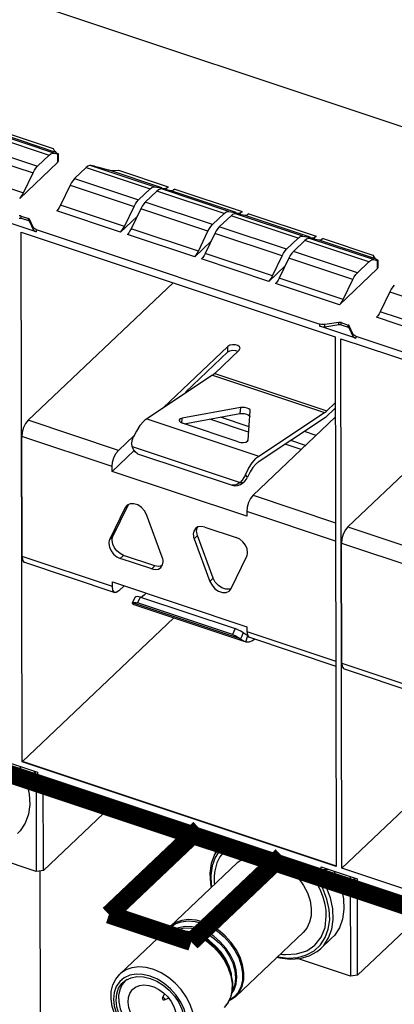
# Model space of a CAD drawing. Extents: x 0 to 1189, y 0 to 841.
# Tile 83 of 256: x 581.62 to 586.65, y 287.75 to 300.93. Entities that reach past the tile are written whole.
import ezdxf

# ---------------------------------------------------------------- set-up
doc = ezdxf.new("R2010")
doc.units = 0
doc.header["$LTSCALE"] = 65.395
doc.linetypes.add('DASHED', pattern=[0.2, 0.1, -0.1])
doc.layers.get('0').update_dxf_attribs({"linetype": 'CONTINUOUS'})

msp = doc.modelspace()

# ---------------------------------------------------------------- linework, layer by layer
at = {"color": 7, "linetype": 'Continuous'}
for p, q in [((576.408, 302.946), (591.5, 297.924)), ((581.163, 299.406), (582.02, 299.121)), ((582.082, 299.148), (581.225, 299.433)), ((582.108, 299.158), (581.353, 299.41)), ((581.404, 299.432), (582.073, 299.209)), ((581.007, 299.258), (581.864, 298.973)), ((580.945, 299.168), (581.803, 298.883)), ((581.864, 298.973), (582.02, 299.121)), ((582.082, 299.148), (582.131, 299.139)), ((582.098, 299.168), (582.108, 299.158)), ((582.108, 299.158), (582.141, 299.14)), ((582.131, 299.139), (582.131, 299.023)), ((582.141, 299.14), (582.143, 299.138)), ((582.144, 299.048), (582.143, 299.138)), ((582.131, 299.023), (581.624, 298.542)), ((582.628, 298.974), (582.579, 298.983)), ((582.579, 298.983), (583.436, 298.698)), ((580.817, 298.902), (581.675, 298.617)), ((581.675, 298.617), (581.803, 298.883)), ((582.361, 298.808), (582.517, 298.956)), ((582.517, 298.956), (583.374, 298.671)), ((582.681, 298.961), (582.809, 298.925)), ((583.532, 298.685), (582.809, 298.925)), ((582.947, 298.919), (583.616, 298.696)), ((582.299, 298.718), (582.171, 298.451)), ((582.299, 298.718), (583.157, 298.433)), ((582.361, 298.808), (583.218, 298.522)), ((583.374, 298.671), (583.218, 298.522)), ((583.465, 298.641), (583.308, 298.492)), ((583.374, 298.671), (583.396, 298.688)), ((583.436, 298.698), (583.564, 298.674)), ((583.486, 298.658), (583.465, 298.641)), ((584.367, 298.34), (583.465, 298.641)), ((583.507, 298.667), (583.486, 298.658)), ((583.526, 298.668), (583.507, 298.667)), ((583.655, 298.644), (583.526, 298.668)), ((584.429, 298.367), (583.526, 298.668)), ((583.616, 298.696), (583.576, 298.658)), ((584.525, 298.354), (583.655, 298.644)), ((583.706, 298.666), (584.609, 298.366)), ((583.029, 298.166), (582.171, 298.451)), ((583.308, 298.492), (583.287, 298.468)), ((584.211, 298.192), (583.308, 298.492)), ((582.978, 298.091), (582.12, 298.377)), ((583.029, 298.166), (583.157, 298.433)), ((583.247, 298.402), (583.119, 298.136)), ((584.149, 298.102), (583.247, 298.402)), ((584.367, 298.34), (584.211, 298.192)), ((584.367, 298.34), (584.389, 298.357)), ((584.429, 298.367), (584.557, 298.343)), ((584.479, 298.327), (584.458, 298.31)), ((584.5, 298.336), (584.479, 298.327)), ((584.519, 298.337), (584.5, 298.336)), ((584.648, 298.313), (584.519, 298.337)), ((585.422, 298.037), (584.519, 298.337)), ((584.609, 298.366), (584.569, 298.328)), ((584.699, 298.336), (585.602, 298.036)), ((581.846, 298.095), (581.362, 298.256)), ((581.645, 298.306), (581.741, 298.274)), ((581.645, 298.276), (581.645, 298.306)), ((581.645, 298.276), (581.741, 298.245)), ((581.741, 298.245), (581.741, 298.274)), ((581.805, 298.155), (581.757, 298.262)), ((581.757, 298.232), (581.757, 298.262)), ((581.757, 298.232), (581.805, 298.125)), ((583.198, 298.3), (582.978, 298.091)), ((584.458, 298.31), (584.301, 298.162)), ((585.36, 298.01), (584.458, 298.31)), ((585.518, 298.024), (584.648, 298.313)), ((581.642, 298.091), (585.854, 296.689)), ((581.657, 291), (581.642, 298.091)), ((581.805, 298.125), (581.805, 298.155)), ((581.845, 298.125), (585.649, 296.859)), ((581.845, 298.125), (581.846, 298.095)), ((583.971, 297.761), (583.068, 298.061)), ((584.022, 297.836), (583.119, 298.136)), ((584.022, 297.836), (584.149, 298.102)), ((584.24, 298.072), (584.112, 297.806)), ((585.142, 297.772), (584.24, 298.072)), ((584.301, 298.162), (584.28, 298.138)), ((585.204, 297.862), (584.301, 298.162)), ((584.19, 297.969), (583.971, 297.761)), ((585.36, 298.01), (585.204, 297.862)), ((585.45, 297.98), (585.294, 297.832)), ((585.36, 298.01), (585.382, 298.027)), ((585.422, 298.037), (585.55, 298.013)), ((585.472, 297.997), (585.45, 297.98)), ((586.308, 297.695), (585.45, 297.98)), ((585.493, 298.006), (585.472, 297.997)), ((585.512, 298.007), (585.493, 298.006)), ((585.641, 297.983), (585.512, 298.007)), ((586.37, 297.722), (585.512, 298.007)), ((585.602, 298.036), (585.562, 297.998)), ((586.396, 297.732), (585.641, 297.983)), ((585.692, 298.006), (586.361, 297.783)), ((585.015, 297.505), (584.112, 297.806)), ((585.294, 297.832), (585.272, 297.808)), ((586.152, 297.546), (585.294, 297.832)), ((584.963, 297.431), (584.061, 297.731)), ((585.015, 297.505), (585.142, 297.772)), ((585.233, 297.742), (585.105, 297.475)), ((586.09, 297.457), (585.233, 297.742)), ((586.152, 297.546), (586.308, 297.695)), ((586.37, 297.722), (586.419, 297.712)), ((586.385, 297.741), (586.396, 297.732)), ((586.428, 297.714), (586.396, 297.732)), ((586.419, 297.712), (586.419, 297.597)), ((586.431, 297.712), (586.428, 297.714)), ((586.431, 297.622), (586.431, 297.712)), ((585.183, 297.639), (584.963, 297.431)), ((586.419, 297.597), (585.911, 297.115)), ((581.737, 295.571), (583.68, 297.413)), ((585.911, 297.115), (585.054, 297.401)), ((585.962, 297.19), (585.105, 297.475)), ((585.962, 297.19), (586.09, 297.457)), ((586.587, 297.291), (586.459, 297.025)), ((586.587, 297.291), (587.444, 297.006)), ((587.316, 296.74), (586.459, 297.025)), ((585.906, 296.881), (585.716, 296.854)), ((585.906, 296.852), (585.906, 296.881)), ((585.933, 296.879), (586.028, 296.847)), ((585.933, 296.85), (585.933, 296.879)), ((587.265, 296.665), (586.408, 296.95)), ((585.65, 296.83), (585.649, 296.859)), ((586.133, 296.669), (585.65, 296.83)), ((585.716, 296.824), (585.716, 296.854)), ((585.716, 296.824), (585.906, 296.852)), ((585.933, 296.85), (586.028, 296.818)), ((586.028, 296.818), (586.028, 296.847)), ((586.093, 296.728), (586.044, 296.835)), ((586.044, 296.806), (586.044, 296.835)), ((586.044, 296.806), (586.093, 296.699)), ((585.854, 296.689), (585.869, 289.599)), ((585.929, 296.664), (590.066, 295.288)), ((585.945, 289.574), (585.929, 296.664)), ((586.093, 296.699), (586.093, 296.728)), ((586.133, 296.698), (589.968, 295.422)), ((586.133, 296.698), (586.133, 296.669)), ((584.416, 296.56), (583.549, 295.738)), ((584.416, 296.486), (583.851, 295.951)), ((584.566, 296.51), (584.239, 296.199)), ((584.416, 296.486), (584.416, 296.56)), ((584.208, 296.174), (583.328, 295.592)), ((584.208, 296.174), (585.712, 295.674)), ((584.239, 296.199), (585.743, 295.699)), ((583.851, 295.951), (583.845, 295.934)), ((583.864, 295.947), (583.851, 295.951)), ((587.967, 295.986), (586.024, 294.145)), ((584.583, 295.741), (583.805, 295.599)), ((584.583, 295.741), (584.575, 295.661)), ((584.688, 295.305), (584.717, 295.697)), ((585.856, 295.732), (585.724, 295.607)), ((585.743, 295.699), (585.856, 295.806)), ((582.948, 295.168), (581.737, 295.571)), ((583.328, 295.592), (584.832, 295.091)), ((583.799, 295.533), (583.805, 295.599)), ((583.83, 295.525), (584.575, 295.661)), ((584.694, 295.414), (584.173, 295.588)), ((584.7, 295.486), (584.317, 295.614)), ((584.753, 294.568), (585.856, 295.613)), ((585.724, 295.607), (584.824, 295.011)), ((584.832, 295.091), (585.712, 295.674)), ((584.555, 295.284), (583.806, 295.533)), ((585.599, 295.37), (585.444, 295.421)), ((582.863, 294.951), (581.652, 295.354)), ((581.656, 293.747), (581.652, 295.354)), ((583.16, 295.369), (582.948, 295.168)), ((584.679, 295.29), (584.688, 295.305)), ((584.688, 295.305), (584.688, 295.305)), ((585.457, 295.235), (585.26, 295.3)), ((583.16, 295.168), (582.863, 294.887)), ((583.134, 295.222), (584.581, 294.74)), ((585.399, 295.18), (585.186, 295.251)), ((583.202, 295.124), (584.472, 294.702)), ((582.863, 294.887), (582.863, 294.951)), ((584.669, 294.286), (582.863, 294.887)), ((584.679, 294.812), (584.65, 294.841)), ((584.51, 294.705), (584.472, 294.702)), ((584.472, 294.702), (584.509, 294.695)), ((584.581, 294.74), (584.604, 294.737)), ((584.584, 294.711), (584.618, 294.734)), ((584.604, 294.737), (584.618, 294.734)), ((584.753, 294.568), (585.859, 294.199)), ((583.039, 294.404), (582.83, 293.972)), ((582.875, 294.014), (583.084, 294.446)), ((583.082, 294.444), (583.039, 294.404)), ((583.059, 294.431), (583.039, 294.404)), ((583.067, 294.437), (583.059, 294.431)), ((583.107, 294.455), (583.067, 294.437)), ((583.536, 293.737), (583.325, 294.309)), ((585.86, 293.954), (584.668, 294.35)), ((584.668, 294.35), (584.669, 294.286)), ((584.015, 294.143), (583.983, 294.123)), ((583.997, 294.087), (584.005, 294.13)), ((584.005, 294.13), (584.011, 294.141)), ((584.106, 294.141), (584.526, 294.002)), ((586.024, 294.145), (587.235, 293.742)), ((582.875, 294.014), (582.83, 293.972)), ((584.008, 294.028), (583.964, 293.986)), ((583.964, 293.986), (584.175, 293.414)), ((584.22, 293.456), (584.008, 294.028)), ((585.94, 293.927), (587.151, 293.524)), ((585.943, 292.32), (585.94, 293.927)), ((582.867, 293.344), (581.656, 293.747)), ((583.018, 293.763), (582.973, 293.721)), ((583.394, 293.581), (582.973, 293.721)), ((583.438, 293.623), (583.018, 293.763)), ((584.46, 293.319), (584.669, 293.751)), ((581.688, 293.67), (582.899, 293.267)), ((583.438, 293.623), (583.394, 293.581)), ((583.486, 293.615), (583.438, 293.623)), ((583.516, 293.599), (583.54, 293.635)), ((583.54, 293.635), (583.547, 293.678)), ((584.175, 293.414), (584.22, 293.456)), ((582.867, 293.408), (584.672, 292.807)), ((582.867, 293.344), (582.867, 293.408)), ((583.024, 293.355), (582.952, 293.287)), ((584.461, 293.32), (584.437, 293.31)), ((584.44, 293.292), (584.46, 293.319)), ((583.139, 293.128), (583.161, 293.175)), ((583.169, 293.2), (583.143, 293.141)), ((583.161, 293.175), (583.176, 293.206)), ((583.176, 293.206), (583.169, 293.2)), ((583.206, 293.127), (583.243, 293.205)), ((583.243, 293.205), (584.513, 292.782)), ((583.294, 293.231), (583.253, 293.2)), ((583.134, 293.12), (583.135, 293.123)), ((583.135, 293.123), (583.139, 293.128)), ((583.143, 293.141), (583.137, 293.129)), ((584.585, 292.647), (583.139, 293.128)), ((583.151, 293.105), (583.155, 293.104)), ((583.155, 293.104), (584.63, 292.613)), ((583.165, 293.134), (583.184, 293.132)), ((583.184, 293.132), (583.206, 293.127)), ((584.476, 292.705), (583.206, 293.127)), ((581.657, 291), (583.689, 292.926)), ((584.513, 292.782), (584.476, 292.705)), ((584.672, 292.807), (584.672, 292.743)), ((584.593, 292.663), (584.585, 292.647)), ((584.622, 292.724), (584.608, 292.694)), ((584.648, 292.708), (584.622, 292.724)), ((584.669, 292.696), (584.648, 292.708)), ((584.655, 292.605), (584.684, 292.689)), ((584.684, 292.689), (584.669, 292.696)), ((584.672, 292.743), (585.863, 292.347)), ((584.672, 292.743), (584.679, 292.697)), ((584.704, 292.666), (585.863, 292.28)), ((584.659, 292.603), (584.655, 292.605)), ((584.655, 292.604), (584.659, 292.603)), ((584.778, 292.642), (584.747, 292.618)), ((585.943, 292.32), (587.154, 291.917)), ((585.976, 292.243), (587.187, 291.84)), ((585.945, 289.574), (587.977, 291.499)), ((581.378, 291.021), (581.861, 290.86)), ((585.869, 289.599), (581.657, 291)), ((581.814, 290.875), (581.821, 290.86)), ((581.821, 290.873), (581.821, 290.86)), ((581.843, 290.838), (581.861, 290.83)), ((581.845, 290.838), (581.847, 289.529)), ((581.861, 290.86), (581.861, 290.83)), ((581.861, 290.83), (585.665, 289.565)), ((581.944, 289.543), (581.941, 290.804)), ((581.944, 289.543), (582.928, 290.476)), ((584.243, 290.038), (584.244, 289.768)), ((584.268, 289.805), (584.268, 290.03)), ((584.34, 289.898), (584.303, 289.858)), ((584.34, 289.898), (584.424, 289.978)), ((581.847, 289.529), (581.138, 289.765)), ((583.638, 288.791), (584.542, 289.648)), ((585.096, 289.664), (585.194, 289.603)), ((585.657, 289.466), (585.56, 289.6)), ((585.665, 289.594), (586.149, 289.433)), ((585.665, 289.565), (585.665, 289.594)), ((585.709, 289.558), (585.732, 289.56)), ((585.732, 289.56), (585.731, 289.572)), ((585.732, 289.56), (585.758, 289.563)), ((590.08, 288.198), (585.945, 289.574)), ((586.057, 289.464), (586.06, 288.128)), ((586.102, 289.449), (586.109, 289.434)), ((586.109, 289.447), (586.109, 289.434)), ((586.131, 289.412), (586.149, 289.404)), ((586.149, 289.433), (586.149, 289.404)), ((586.149, 289.404), (589.984, 288.128)), ((586.156, 288.142), (586.154, 289.402)), ((586.156, 288.142), (587.14, 289.074)), ((583.48, 288.642), (583.55, 288.693)), ((583.488, 288.649), (583.558, 288.697)), ((583.832, 288.729), (583.933, 288.702)), ((583.965, 288.7), (583.932, 288.711)), ((584.179, 288.79), (584.276, 288.73)), ((584.521, 287.858), (585.426, 288.716)), ((585.767, 288.641), (585.81, 288.759)), ((582.969, 288.157), (583.48, 288.642)), ((583.48, 288.642), (583.488, 288.649)), ((585.664, 288.501), (585.807, 288.636)), ((586.06, 288.128), (585.351, 288.364)), ((584.448, 288.191), (584.457, 288.157)), ((583.008, 288.044), (583.049, 288.077)), ((584.47, 288.088), (584.463, 288.16)), ((583.491, 287.952), (583.553, 287.906)), ((583.549, 288.007), (583.629, 287.94)), ((583.553, 287.906), (583.609, 287.851)), ((583.647, 287.959), (583.562, 288.032)), ((583.723, 287.875), (583.647, 287.959)), ((583.54, 287.836), (583.539, 287.831)), ((583.54, 287.836), (583.566, 287.894)), ((583.563, 287.812), (583.621, 287.835)), ((583.784, 287.783), (583.723, 287.875))]:
    msp.add_line(p, q, dxfattribs=at)
at = {"color": 4, "linetype": 'Continuous'}
msp.add_line((585.874, 289.603), (581.662, 291.004), dxfattribs=at)
at = {"color": 7, "linetype": 'DASHED'}
msp.add_line((581.894, 289.543), (582.111, 189.019), dxfattribs=at)
at = {"color": 7, "linetype": 'Continuous'}
for points in [[(582.02, 299.121), (582.042, 299.138), (582.063, 299.147), (582.082, 299.148)], [(582.073, 299.209), (582.086, 299.185), (582.098, 299.168)], [(582.143, 299.138), (582.14, 299.138), (582.131, 299.139)], [(582.131, 299.023), (582.14, 299.035), (582.144, 299.048)], [(582.579, 298.983), (582.56, 298.982), (582.539, 298.973), (582.517, 298.956)], [(581.803, 298.883), (581.822, 298.918), (581.842, 298.949), (581.864, 298.973)], [(582.628, 298.974), (582.642, 298.971), (582.661, 298.966), (582.681, 298.961)], [(582.809, 298.925), (582.851, 298.917), (582.897, 298.915), (582.947, 298.919)], [(582.361, 298.808), (582.339, 298.784), (582.318, 298.753), (582.299, 298.718)], [(581.624, 298.542), (581.642, 298.562), (581.659, 298.587), (581.675, 298.617)], [(583.396, 298.688), (583.417, 298.697), (583.436, 298.698)], [(583.564, 298.674), (583.58, 298.675), (583.598, 298.682), (583.616, 298.696)], [(583.706, 298.666), (583.688, 298.652), (583.671, 298.644), (583.655, 298.644)], [(582.171, 298.451), (582.155, 298.422), (582.138, 298.397), (582.12, 298.377)], [(583.157, 298.433), (583.176, 298.468), (583.196, 298.498), (583.218, 298.522)], [(583.287, 298.468), (583.266, 298.438), (583.247, 298.402)], [(584.389, 298.357), (584.41, 298.366), (584.429, 298.367)], [(584.557, 298.343), (584.573, 298.344), (584.591, 298.352), (584.609, 298.366)], [(584.699, 298.336), (584.681, 298.322), (584.664, 298.314), (584.648, 298.313)], [(581.645, 298.306), (581.637, 298.308), (581.628, 298.308), (581.619, 298.308)], [(581.619, 298.278), (581.628, 298.279), (581.637, 298.278), (581.645, 298.276)], [(581.757, 298.262), (581.753, 298.267), (581.748, 298.271), (581.741, 298.274)], [(581.741, 298.245), (581.748, 298.241), (581.754, 298.237), (581.757, 298.232)], [(584.149, 298.102), (584.168, 298.138), (584.189, 298.168), (584.211, 298.192)], [(581.845, 298.125), (581.828, 298.133), (581.814, 298.143), (581.805, 298.155)], [(581.805, 298.125), (581.814, 298.113), (581.828, 298.103), (581.846, 298.095)], [(582.978, 298.091), (582.996, 298.111), (583.013, 298.137), (583.029, 298.166)], [(583.119, 298.136), (583.103, 298.107), (583.086, 298.081), (583.068, 298.061)], [(584.28, 298.138), (584.259, 298.107), (584.24, 298.072)], [(585.382, 298.027), (585.403, 298.036), (585.422, 298.037)], [(585.55, 298.013), (585.566, 298.014), (585.584, 298.021), (585.602, 298.036)], [(585.692, 298.006), (585.674, 297.991), (585.656, 297.984), (585.641, 297.983)], [(583.971, 297.761), (583.989, 297.781), (584.006, 297.806), (584.022, 297.836)], [(584.112, 297.806), (584.096, 297.776), (584.079, 297.751), (584.061, 297.731)], [(585.142, 297.772), (585.161, 297.807), (585.182, 297.838), (585.204, 297.862)], [(585.272, 297.808), (585.252, 297.777), (585.233, 297.742)], [(586.308, 297.695), (586.33, 297.712), (586.351, 297.721), (586.37, 297.722)], [(586.361, 297.783), (586.374, 297.758), (586.385, 297.741)], [(586.419, 297.712), (586.428, 297.711), (586.431, 297.712)], [(586.09, 297.457), (586.109, 297.492), (586.13, 297.522), (586.152, 297.546)], [(586.419, 297.597), (586.428, 297.608), (586.431, 297.622)], [(584.963, 297.431), (584.981, 297.451), (584.999, 297.476), (585.015, 297.505)], [(585.105, 297.475), (585.089, 297.446), (585.072, 297.421), (585.054, 297.401)], [(586.648, 297.381), (586.626, 297.357), (586.606, 297.327), (586.587, 297.291)], [(585.911, 297.115), (585.929, 297.135), (585.947, 297.161), (585.962, 297.19)], [(586.459, 297.025), (586.443, 296.996), (586.426, 296.97), (586.408, 296.95)], [(585.933, 296.879), (585.925, 296.881), (585.915, 296.882), (585.906, 296.881)], [(585.716, 296.854), (585.693, 296.852), (585.67, 296.854), (585.649, 296.859)], [(585.65, 296.83), (585.67, 296.825), (585.693, 296.823), (585.716, 296.824)], [(585.906, 296.852), (585.916, 296.853), (585.925, 296.852), (585.933, 296.85)], [(586.044, 296.835), (586.041, 296.84), (586.036, 296.844), (586.028, 296.847)], [(586.028, 296.818), (586.036, 296.815), (586.041, 296.811), (586.044, 296.806)], [(586.133, 296.698), (586.115, 296.706), (586.101, 296.716), (586.093, 296.728)], [(586.093, 296.699), (586.101, 296.687), (586.115, 296.677), (586.133, 296.669)], [(584.579, 296.535), (584.573, 296.553), (584.551, 296.571), (584.518, 296.582), (584.48, 296.583), (584.443, 296.576), (584.416, 296.56)], [(584.416, 296.486), (584.443, 296.502), (584.479, 296.51), (584.518, 296.508)], [(584.518, 296.508), (584.551, 296.497), (584.552, 296.496)], [(584.566, 296.51), (584.578, 296.531), (584.579, 296.535)], [(584.239, 296.199), (584.228, 296.19), (584.218, 296.182), (584.208, 296.174)], [(584.674, 295.734), (584.644, 295.741), (584.612, 295.744), (584.583, 295.741)], [(584.717, 295.697), (584.713, 295.711), (584.698, 295.724), (584.674, 295.734)], [(585.712, 295.674), (585.722, 295.681), (585.733, 295.689), (585.743, 295.699)], [(581.737, 295.571), (581.704, 295.53), (581.677, 295.474), (581.659, 295.413), (581.652, 295.354)], [(583.289, 295.56), (583.237, 295.502), (583.189, 295.428), (583.146, 295.341)], [(583.328, 295.592), (583.315, 295.583), (583.302, 295.572), (583.289, 295.56)], [(583.805, 295.599), (583.779, 295.59), (583.764, 295.577), (583.763, 295.571)], [(583.763, 295.571), (583.765, 295.561), (583.779, 295.545), (583.806, 295.533)], [(584.575, 295.661), (584.605, 295.664), (584.636, 295.662), (584.666, 295.655)], [(584.666, 295.655), (584.69, 295.644), (584.705, 295.631), (584.71, 295.617)], [(583.134, 295.222), (583.13, 295.261), (583.133, 295.302), (583.146, 295.341)], [(584.555, 295.284), (584.589, 295.276), (584.625, 295.274), (584.657, 295.28), (584.679, 295.29)], [(582.863, 294.951), (582.87, 295.01), (582.888, 295.071), (582.915, 295.127), (582.948, 295.168)], [(583.202, 295.124), (583.173, 295.149), (583.151, 295.181), (583.134, 295.222)], [(584.65, 294.841), (584.693, 294.927), (584.742, 295.002), (584.793, 295.06)], [(584.793, 295.06), (584.806, 295.072), (584.819, 295.082), (584.832, 295.091)], [(584.793, 294.986), (584.752, 294.94), (584.714, 294.881), (584.679, 294.812)], [(584.824, 295.011), (584.814, 295.004), (584.804, 294.996), (584.793, 294.986)], [(584.65, 294.841), (584.631, 294.804), (584.608, 294.77), (584.581, 294.74)], [(584.618, 294.734), (584.644, 294.757), (584.664, 294.783), (584.679, 294.812)], [(584.509, 294.695), (584.547, 294.698), (584.584, 294.711)], [(584.581, 294.74), (584.547, 294.718), (584.51, 294.705)], [(584.753, 294.568), (584.72, 294.526), (584.693, 294.471), (584.675, 294.409), (584.668, 294.35)], [(583.325, 294.309), (583.297, 294.361), (583.256, 294.406), (583.207, 294.438), (583.156, 294.455), (583.107, 294.455)], [(583.983, 294.123), (583.96, 294.088), (583.952, 294.045)], [(584.106, 294.141), (584.058, 294.15), (584.015, 294.143)], [(586.024, 294.145), (585.992, 294.103), (585.964, 294.048), (585.946, 293.986), (585.94, 293.927)], [(582.83, 293.972), (582.824, 293.956), (582.82, 293.938), (582.819, 293.92)], [(582.864, 293.962), (582.865, 293.981), (582.869, 293.998), (582.875, 294.014)], [(583.952, 294.045), (583.954, 294.025), (583.957, 294.006), (583.964, 293.986)], [(584.008, 294.028), (584.002, 294.048), (583.998, 294.068), (583.997, 294.087)], [(584.68, 293.803), (584.673, 293.851), (584.651, 293.899), (584.617, 293.943), (584.574, 293.978), (584.526, 294.002)], [(582.819, 293.92), (582.827, 293.872), (582.849, 293.823), (582.883, 293.779), (582.926, 293.744), (582.973, 293.721)], [(583.018, 293.763), (582.97, 293.786), (582.927, 293.822), (582.894, 293.866), (582.872, 293.914), (582.864, 293.962)], [(581.656, 293.747), (581.662, 293.7), (581.681, 293.673), (581.688, 293.67)], [(583.547, 293.678), (583.546, 293.697), (583.542, 293.717), (583.536, 293.737)], [(584.669, 293.751), (584.675, 293.767), (584.679, 293.784), (584.68, 293.803)], [(583.394, 293.581), (583.441, 293.573), (583.484, 293.579), (583.516, 293.599)], [(583.533, 293.624), (583.529, 293.622), (583.486, 293.615)], [(584.437, 293.31), (584.388, 293.31), (584.337, 293.327), (584.288, 293.359), (584.247, 293.404), (584.22, 293.456)], [(582.899, 293.267), (582.892, 293.27), (582.873, 293.297), (582.867, 293.344)], [(584.175, 293.414), (584.203, 293.362), (584.243, 293.317), (584.292, 293.284), (584.343, 293.267), (584.392, 293.267), (584.433, 293.285), (584.44, 293.292)], [(582.952, 293.287), (582.919, 293.267), (582.899, 293.267)], [(583.243, 293.205), (583.221, 293.209), (583.202, 293.211), (583.187, 293.21), (583.176, 293.206)], [(583.319, 293.257), (583.314, 293.252), (583.304, 293.241), (583.294, 293.231)], [(583.151, 293.105), (583.138, 293.112), (583.134, 293.12)], [(583.139, 293.128), (583.15, 293.132), (583.165, 293.134)], [(584.622, 292.724), (584.588, 292.746), (584.551, 292.765), (584.513, 292.782)], [(584.476, 292.705), (584.514, 292.688), (584.551, 292.668), (584.585, 292.647)], [(584.585, 292.647), (584.612, 292.629), (584.636, 292.614), (584.655, 292.605)], [(584.608, 292.694), (584.601, 292.679), (584.593, 292.663)], [(584.679, 292.697), (584.697, 292.67), (584.704, 292.666)], [(584.747, 292.618), (584.698, 292.6), (584.659, 292.603)], [(585.943, 292.32), (585.95, 292.274), (585.968, 292.247), (585.976, 292.243)], [(581.623, 290.939), (581.666, 290.86), (581.721, 290.714), (581.753, 290.568), (581.76, 290.427), (581.741, 290.296), (581.698, 290.178), (581.632, 290.077), (581.595, 290.038)], [(581.821, 290.86), (581.83, 290.849), (581.843, 290.838)], [(584.5, 289.953), (584.496, 289.952), (584.394, 289.895), (584.31, 289.817), (584.246, 289.719)], [(584.446, 289.97), (584.39, 289.939), (584.34, 289.898)], [(584.303, 289.858), (584.237, 289.757), (584.194, 289.639), (584.175, 289.508), (584.182, 289.367), (584.193, 289.317)], [(584.246, 289.719), (584.205, 289.606), (584.188, 289.48), (584.194, 289.345), (584.199, 289.323)], [(584.542, 289.648), (584.55, 289.656), (584.62, 289.703), (584.703, 289.733)], [(584.703, 289.733), (584.795, 289.744), (584.893, 289.736), (584.994, 289.709), (585.096, 289.664)], [(585.722, 288.645), (585.763, 288.758), (585.781, 288.884), (585.774, 289.02), (585.744, 289.16), (585.691, 289.301), (585.616, 289.438), (585.522, 289.568), (585.462, 289.633)], [(581.944, 289.543), (581.912, 289.538), (581.88, 289.534), (581.847, 289.529)], [(585.194, 289.603), (585.284, 289.527), (585.364, 289.44)], [(585.665, 289.565), (585.686, 289.56), (585.709, 289.558)], [(585.835, 289.538), (585.878, 289.459), (585.934, 289.312), (585.965, 289.166), (585.972, 289.026), (585.953, 288.894), (585.911, 288.776), (585.844, 288.675), (585.807, 288.636)], [(585.364, 289.44), (585.431, 289.344), (585.483, 289.243), (585.518, 289.139), (585.535, 289.036), (585.533, 288.939)], [(585.81, 288.759), (585.829, 288.89), (585.822, 289.031), (585.79, 289.177), (585.735, 289.323), (585.657, 289.466)], [(586.109, 289.434), (586.117, 289.422), (586.131, 289.412)], [(584.289, 288.745), (584.192, 288.807), (584.091, 288.852), (583.989, 288.878), (583.89, 288.887), (583.798, 288.875), (583.716, 288.846), (583.646, 288.798), (583.638, 288.791)], [(583.64, 288.782), (583.709, 288.829), (583.79, 288.858)], [(583.79, 288.858), (583.882, 288.869), (583.979, 288.861), (584.079, 288.835), (584.179, 288.79)], [(585.533, 288.939), (585.512, 288.85), (585.473, 288.772), (585.426, 288.716)], [(583.55, 288.693), (583.633, 288.727), (583.727, 288.741), (583.828, 288.736), (583.932, 288.711)], [(583.558, 288.697), (583.641, 288.726), (583.733, 288.737), (583.832, 288.729)], [(583.573, 288.702), (583.583, 288.724), (583.638, 288.791)], [(583.577, 288.704), (583.585, 288.719), (583.64, 288.782)], [(583.755, 288.776), (583.68, 288.742), (583.668, 288.732)], [(583.699, 288.737), (583.748, 288.759), (583.833, 288.775), (583.926, 288.771), (584.023, 288.748), (584.119, 288.707), (584.212, 288.649)], [(584.226, 288.665), (584.132, 288.723), (584.034, 288.765), (583.936, 288.788), (583.842, 288.792), (583.755, 288.776)], [(583.976, 288.704), (583.88, 288.727), (583.862, 288.728)], [(584.141, 288.602), (584.044, 288.662), (583.944, 288.707), (583.932, 288.711)], [(583.933, 288.702), (584.035, 288.658), (584.132, 288.596)], [(583.965, 288.7), (584.063, 288.658), (584.157, 288.6)], [(584.166, 288.605), (584.073, 288.663), (583.976, 288.704)], [(584.276, 288.73), (584.365, 288.655), (584.444, 288.569)], [(584.527, 288.486), (584.46, 288.582), (584.379, 288.67), (584.289, 288.745)], [(584.132, 288.596), (584.222, 288.521), (584.302, 288.433), (584.369, 288.337), (584.421, 288.235)], [(584.457, 288.157), (584.426, 288.245), (584.375, 288.346), (584.309, 288.441), (584.23, 288.527), (584.141, 288.602)], [(584.157, 288.6), (584.244, 288.526), (584.32, 288.441), (584.383, 288.347), (584.429, 288.248), (584.448, 288.191)], [(584.463, 288.16), (584.434, 288.259), (584.388, 288.356), (584.326, 288.449), (584.251, 288.533), (584.166, 288.605)], [(584.212, 288.649), (584.298, 288.577), (584.373, 288.493), (584.435, 288.4), (584.481, 288.303), (584.509, 288.204), (584.519, 288.108), (584.51, 288.018), (584.482, 287.938), (584.47, 287.921)], [(584.451, 288.412), (584.389, 288.506), (584.313, 288.591), (584.226, 288.665)], [(584.444, 288.569), (584.51, 288.474), (584.562, 288.373), (584.596, 288.271), (584.613, 288.17), (584.61, 288.074)], [(585.226, 288.371), (585.355, 288.38), (585.472, 288.413), (585.575, 288.469), (585.659, 288.548), (585.722, 288.645)], [(585.664, 288.501), (585.701, 288.54), (585.767, 288.641)], [(584.521, 287.858), (584.569, 287.915), (584.607, 287.992), (584.628, 288.081), (584.63, 288.179), (584.613, 288.281), (584.579, 288.385), (584.527, 288.486)], [(585.253, 288.357), (585.386, 288.366), (585.508, 288.4), (585.614, 288.459), (585.664, 288.501)], [(584.465, 287.893), (584.499, 287.944), (584.527, 288.025), (584.537, 288.116), (584.527, 288.214), (584.498, 288.314), (584.451, 288.412)], [(585.076, 288.384), (585.113, 288.374), (585.253, 288.357)], [(585.082, 288.39), (585.091, 288.387), (585.226, 288.371)], [(583.32, 288.245), (583.222, 288.253), (583.13, 288.242), (583.047, 288.212), (582.977, 288.164), (582.969, 288.157)], [(583.62, 288.112), (583.523, 288.173), (583.422, 288.218), (583.32, 288.245)], [(584.421, 288.235), (584.456, 288.132), (584.473, 288.03), (584.471, 287.932), (584.45, 287.843), (584.411, 287.766), (584.364, 287.709)], [(583.183, 287.259), (583.093, 287.334), (583.015, 287.421), (582.949, 287.516), (582.899, 287.618), (582.865, 287.722), (582.85, 287.824), (582.853, 287.923), (582.875, 288.012), (582.914, 288.091), (582.969, 288.157)], [(583.186, 288.157), (583.101, 288.141), (583.026, 288.107), (582.965, 288.056), (582.92, 287.989), (582.892, 287.91), (582.883, 287.821), (582.893, 287.726), (582.921, 287.628), (582.966, 287.531), (583.027, 287.439), (583.102, 287.355), (583.188, 287.282)], [(583.201, 287.307), (583.121, 287.374), (583.051, 287.453), (582.994, 287.538), (582.952, 287.628), (582.925, 287.72), (582.916, 287.809), (582.925, 287.893), (582.951, 287.967), (582.992, 288.029), (583.008, 288.044)], [(583.039, 288.065), (582.999, 288.016), (582.966, 287.948), (582.951, 287.869), (582.952, 287.784), (582.97, 287.694), (583.006, 287.604), (583.056, 287.518), (583.12, 287.436), (583.195, 287.365), (583.278, 287.305)], [(583.067, 288.085), (583.047, 288.072), (583.039, 288.065)], [(583.049, 288.077), (583.118, 288.108), (583.197, 288.123), (583.283, 288.12), (583.373, 288.099), (583.463, 288.061), (583.549, 288.007)], [(583.562, 288.032), (583.47, 288.089), (583.373, 288.13), (583.277, 288.153), (583.186, 288.157)], [(583.959, 287.448), (583.961, 287.545), (583.945, 287.647), (583.91, 287.751), (583.858, 287.852), (583.791, 287.949), (583.711, 288.036), (583.62, 288.112)], [(584.457, 288.157), (584.477, 288.051), (584.477, 287.95), (584.457, 287.858)], [(584.61, 288.074), (584.59, 287.986), (584.552, 287.909)], [(586.156, 288.142), (586.124, 288.137), (586.092, 288.132), (586.06, 288.128)], [(583.313, 287.413), (583.25, 287.458), (583.194, 287.514), (583.147, 287.576), (583.111, 287.643), (583.088, 287.711), (583.079, 287.779), (583.083, 287.842), (583.102, 287.899), (583.133, 287.945), (583.143, 287.955)], [(583.143, 287.955), (583.176, 287.981), (583.229, 288.003), (583.29, 288.012), (583.356, 288.006), (583.424, 287.985), (583.491, 287.952)], [(583.629, 287.94), (583.699, 287.861), (583.756, 287.776), (583.798, 287.686), (583.825, 287.594), (583.834, 287.505), (583.825, 287.421), (583.799, 287.347)], [(584.552, 287.909), (584.497, 287.846), (584.43, 287.801)], [(583.539, 287.831), (583.54, 287.825), (583.544, 287.818), (583.55, 287.813), (583.557, 287.811), (583.563, 287.812)], [(583.569, 287.821), (583.567, 287.828), (583.563, 287.835), (583.557, 287.839), (583.55, 287.842), (583.544, 287.841), (583.54, 287.837), (583.54, 287.836)], [(583.563, 287.812), (583.567, 287.816), (583.569, 287.821)], [(583.609, 287.851), (583.656, 287.789), (583.692, 287.722), (583.715, 287.654), (583.725, 287.586), (583.72, 287.523), (583.702, 287.466), (583.671, 287.419), (583.661, 287.409)], [(583.83, 287.325), (583.858, 287.404), (583.867, 287.493), (583.857, 287.588), (583.829, 287.686), (583.784, 287.783)], [(584.457, 287.858), (584.419, 287.777), (584.364, 287.709)], [(584.521, 287.858), (584.451, 287.807), (584.429, 287.798)]]:
    msp.add_lwpolyline(points, dxfattribs=at)
at = {"color": 7, "linetype": 'Continuous', "const_width": 0.242}
msp.add_lwpolyline([(572.915, 293.688), (590.321, 287.897)], dxfattribs=at)
at = {"color": 40, "linetype": 'Continuous', "const_width": 0.242}
for points in [[(582.82, 288.955), (584.036, 290.107)], [(585.14, 289.74), (583.925, 288.588)], [(583.925, 288.588), (582.82, 288.955)]]:
    msp.add_lwpolyline(points, dxfattribs=at)
at = {"color": 4, "linetype": 'Continuous'}
for points in [[(584.578, 289.927), (584.496, 289.895), (584.423, 289.851), (584.36, 289.794), (584.309, 289.726), (584.269, 289.646), (584.244, 289.558)], [(585.719, 289.09), (585.692, 289.189), (585.653, 289.29), (585.601, 289.389), (585.541, 289.482), (585.469, 289.573), (585.388, 289.657)], [(584.244, 289.558), (584.241, 289.539), (584.237, 289.518), (584.235, 289.499), (584.233, 289.476), (584.232, 289.454), (584.232, 289.432)], [(584.232, 289.432), (584.232, 289.422), (584.232, 289.41), (584.233, 289.397), (584.234, 289.384), (584.235, 289.371), (584.236, 289.358)], [(585.736, 288.932), (585.736, 288.957), (585.734, 288.983), (585.732, 289.009), (585.729, 289.035), (585.725, 289.061), (585.719, 289.09)], [(585.187, 288.418), (585.338, 288.426), (585.473, 288.469), (585.584, 288.545), (585.667, 288.651), (585.719, 288.782), (585.736, 288.932)], [(585.12, 288.426), (585.13, 288.424), (585.14, 288.423), (585.153, 288.421), (585.163, 288.42), (585.176, 288.419), (585.187, 288.418)]]:
    msp.add_lwpolyline(points, dxfattribs=at)

doc.saveas('drawing.dxf')
